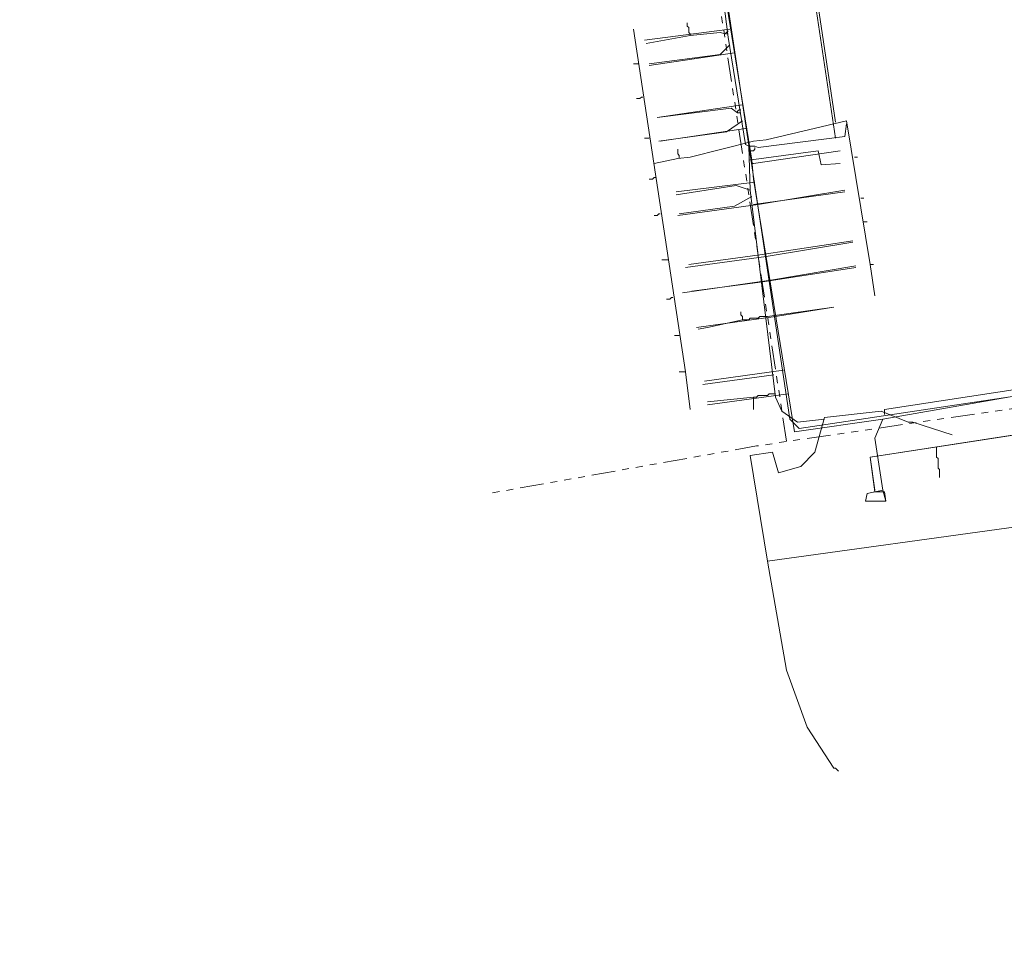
# Model space of a CAD drawing. Header units: metres. Extents: x 196942 to 197942, y 354692 to 355693.
# Tile 1 of 58: x 197344 to 197469, y 354751 to 354868. Entities that reach past the tile are written whole.
import ezdxf
from ezdxf.lldxf.tags import DXFTag

# ---------------------------------------------------------------- set-up
doc = ezdxf.new("R2010")
doc.units = ezdxf.units.M
doc.linetypes.add('RI-GWA', pattern=[18.45, 6, -1.8, 1.75, -1.8, 1.75, -1.8, 1.75, -1.8])
for name, color, linetype, lineweight in [('B-OI-KL-DATA_Orientatieverzoek_KPN_0000546663-G', 90, 'KL-DATA-N', 18), ('B-OI-KL-DATA_Orientatieverzoek_Ziggo BV_0000546674-G', 90, 'KL-DATA-N', 18), ('B-OI-KL-ET_LS_Orientatieverzoek_Enexis_0000729946-G', 190, 'KL-LS-N', 18), ('B-OI-KL-ET_MS_Orientatieverzoek_Enexis_0000729946-G', 130, 'KL-MS-N', 18), ('B-OI-KL-GAS_HD_Orientatieverzoek_Enexis_0000729946-G', 30, 'KL-GAS-HD-N', 18), ('B-OI-KL-GAS_LD_Orientatieverzoek_Enexis_0000729946-G', 50, 'KL-GAS-LD-N', 18), ('B-OI-KL-WATER_Orientatieverzoek_Nv WML_0000578862-G', 170, 'KL-WATER-N', 18), ('B-OI-RI-GWA_Orientatieverzoek_roermond_0000584598-G', 30, 'RI-GWA', 18)]:
    doc.layers.add(name, color=color, linetype=linetype, lineweight=lineweight)
doc.styles.get("Standard").update_dxf_attribs({"font": 'arial.ttf'})
tags = doc.linetypes.add('KL-DATA-N', pattern='A,4,-1,[101,NLCS.SHX,S=0.5,R=0,X=0,Y=0],-1,4,-1,["D",Standard,S=1,R=0,X=-0.25,Y=-0.5],-1.5', length=12.5).pattern_tags.tags
tags[18] = DXFTag(74, 10)
tags = doc.linetypes.add('KL-GAS-HD-N', pattern='A,4,-1,[69,NLCS.SHX,S=0.5,R=0,X=0,Y=0],-1,4,-1,["H",Standard,S=1,R=0,X=0,Y=-0.5],-2', length=13).pattern_tags.tags
tags[18] = DXFTag(74, 10)
tags = doc.linetypes.add('KL-GAS-LD-N', pattern='A,4,-1,[69,NLCS.SHX,S=0.5,R=0,X=0,Y=0],-1,4,-1,["L",Standard,S=1,R=0,X=0.25,Y=-0.5],-2', length=13).pattern_tags.tags
tags[18] = DXFTag(74, 10)
tags = doc.linetypes.add('KL-LS-N', pattern='A,4,-1,[103,NLCS.SHX,S=0.75,R=0,X=0,Y=0],-1,4,-1,["L",Standard,S=1,R=0,X=0,Y=-0.5],-2', length=13).pattern_tags.tags
tags[18] = DXFTag(74, 10)
tags = doc.linetypes.add('KL-MS-N', pattern='A,4,-1,[103,NLCS.SHX,S=0.75,R=0,X=0,Y=0],-1,4,-1,["M",Standard,S=1,R=0,X=0,Y=-0.5],-2', length=13).pattern_tags.tags
tags[18] = DXFTag(74, 10)
doc.linetypes.add('KL-WATER-N', pattern='A,7,-0.5,[168,NLCS.SHX,S=0.75,R=0,X=0.75,Y=0],-2', length=9.5)

msp = doc.modelspace()

# ---------------------------------------------------------------- linework, layer by layer
at = {"layer": 'B-OI-KL-DATA_Orientatieverzoek_KPN_0000546663-G', "ltscale": 0.5, "flags": 128}
msp.add_lwpolyline([(197422.69612, 354870.0376), (197422.89616, 354870.0376), (197424.69652, 354869.83756), (197444.50048, 354871.83796), (197447.30104, 354853.23424)], dxfattribs=at)
at = {"layer": 'B-OI-KL-DATA_Orientatieverzoek_Ziggo BV_0000546674-G', "ltscale": 0.5, "flags": 128}
for points in [[(197447.30104, 354855.23464), (197444.70052, 354872.83816), (197464.70452, 354875.83876), (197464.70452, 354876.83896)], [(197428.29724, 354823.62832), (197421.69592, 354867.037)], [(197422.29604, 354862.63612), (197421.69592, 354862.63612)], [(197422.89616, 354858.43528), (197422.69612, 354858.43528), (197422.49608, 354858.23524), (197422.096, 354858.23524)], [(197451.70192, 354837.23104), (197448.70132, 354855.43468), (197438.49928, 354853.0342), (197436.89896, 354852.83416), (197428.89736, 354850.83376), (197427.29704, 354850.63372), (197424.29644, 354850.0336)], [(197423.69632, 354853.23424), (197423.0962, 354853.23424)], [(197427.49708, 354850.83376), (197427.49708, 354851.0338), (197427.29704, 354851.23384), (197427.29704, 354851.83396)], [(197427.49708, 354850.83376), (197427.49708, 354850.63372)], [(197449.70152, 354850.83376), (197450.1016, 354850.83376)], [(197424.49648, 354848.23324), (197424.29644, 354848.23324), (197424.0964, 354848.0332), (197423.69632, 354848.0332)], [(197450.50168, 354845.63272), (197450.90176, 354845.63272)], [(197425.0966, 354843.63232), (197424.89656, 354843.63232), (197424.69652, 354843.43228), (197424.29644, 354843.43228)], [(197450.90176, 354842.63212), (197451.30184, 354842.63212)], [(197426.0968, 354837.83116), (197425.29664, 354837.83116)], [(197451.70192, 354837.23104), (197452.102, 354837.23104)], [(197451.70192, 354837.23104), (197452.30204, 354833.23024)], [(197426.69692, 354833.0302), (197426.49688, 354833.0302), (197426.29684, 354832.83016), (197425.89676, 354832.83016)], [(197427.49708, 354828.22924), (197426.89696, 354828.22924)], [(197428.29724, 354823.62832), (197427.49708, 354823.62832)], [(197428.29724, 354823.62832), (197428.89736, 354818.82736)]]:
    msp.add_lwpolyline(points, dxfattribs=at)
at = {"layer": 'B-OI-KL-ET_LS_Orientatieverzoek_Enexis_0000729946-G', "ltscale": 0.5, "flags": 128}
for points in [[(197436.29884, 354852.23404), (197435.89876, 354852.43408), (197433.69832, 354866.0368), (197433.0982, 354870.63772), (197430.29764, 354873.63832), (197430.69772, 354874.43848), (197440.29964, 354883.24024)], [(197428.89736, 354866.23684), (197428.89736, 354866.43688), (197428.69732, 354866.63692), (197428.69732, 354867.23704), (197428.49728, 354867.43708), (197428.49728, 354867.83716)], [(197428.89736, 354866.23684), (197423.29624, 354865.23664)], [(197428.89736, 354866.23684), (197432.69812, 354866.63692), (197433.29824, 354866.43688), (197433.69832, 354866.83696)], [(197433.49828, 354866.43688), (197433.69832, 354866.43688)], [(197433.89836, 354865.0366), (197432.69812, 354863.83636), (197423.69632, 354862.63612)], [(197434.89856, 354856.43488), (197434.0984, 354857.035), (197424.69652, 354855.83476)], [(197434.89856, 354856.43488), (197434.89856, 354856.63492), (197435.0986, 354856.83496), (197435.29864, 354856.83496)], [(197434.89856, 354856.43488), (197435.29864, 354856.43488)], [(197435.49868, 354855.43468), (197433.49828, 354854.0344), (197424.89656, 354852.83416)], [(197436.49888, 354846.63292), (197436.29884, 354852.23404), (197437.099, 354852.23404), (197437.49908, 354852.034), (197448.50128, 354853.43428), (197448.70132, 354855.0346)], [(197436.29884, 354851.63392), (197436.89896, 354851.63392), (197437.099, 354851.83396), (197437.099, 354852.034)], [(197436.29884, 354850.43368), (197445.1006, 354851.63392), (197445.50068, 354849.83356), (197447.90116, 354850.0336)], [(197445.90076, 354817.62712), (197442.50008, 354817.22704), (197440.49968, 354818.62732), (197439.69952, 354820.42768), (197436.49888, 354846.63292), (197434.69852, 354847.23304), (197427.097, 354846.0328)], [(197436.89896, 354844.83256), (197448.50128, 354846.43288)], [(197436.69892, 354845.83276), (197434.49848, 354844.63252), (197427.49708, 354843.63232)], [(197437.69912, 354838.43128), (197449.50148, 354840.23164)], [(197437.69912, 354838.43128), (197428.69732, 354837.23104)], [(197438.0992, 354835.0306), (197449.90156, 354836.83096)], [(197438.0992, 354835.0306), (197429.0974, 354833.83036)], [(197453.50228, 354818.42728), (197453.50228, 354818.82736), (197499.1114, 354825.82876), (197500.91176, 354825.0286), (197502.51208, 354825.82876), (197515.31464, 354829.22944), (197543.52028, 354833.23024), (197544.32044, 354833.23024), (197544.32044, 354833.0302)], [(197435.49868, 354830.22964), (197435.49868, 354830.62972), (197435.29864, 354830.82976), (197435.29864, 354831.22984)], [(197438.69932, 354830.62972), (197447.101, 354831.82996)], [(197435.49868, 354830.22964), (197431.0978, 354829.22944), (197429.89756, 354829.0294)], [(197435.49868, 354830.22964), (197436.29884, 354830.22964), (197436.49888, 354830.42968), (197437.49908, 354830.42968), (197437.69912, 354830.62972), (197438.69932, 354830.62972)], [(197439.49948, 354823.22824), (197430.49768, 354822.028)], [(197436.89896, 354820.42768), (197431.0978, 354819.82756)], [(197436.89896, 354820.42768), (197437.29904, 354820.42768), (197437.49908, 354820.62772), (197438.69932, 354820.62772), (197438.89936, 354820.82776), (197439.69952, 354820.82776)], [(197436.89896, 354820.42768), (197436.89896, 354818.82736)], [(197438.69932, 354799.62352), (197436.49888, 354813.0262), (197439.29944, 354813.42628), (197440.0996, 354810.82576), (197442.90016, 354811.62592), (197444.70052, 354813.42628), (197445.90076, 354817.82716), (197453.1022, 354818.62732), (197456.50288, 354817.22704), (197457.103, 354817.22704), (197462.104, 354815.62672)], [(197453.50228, 354818.42728), (197453.50228, 354818.22724)], [(197438.69932, 354799.62352), (197470.50568, 354804.0244), (197471.90596, 354797.22304), (197476.50688, 354788.62132), (197481.50788, 354782.42008), (197483.30824, 354780.41968), (197483.90836, 354778.0192)], [(197438.69932, 354799.62352), (197441.0998, 354785.82076), (197443.70032, 354778.61932), (197447.101, 354773.41828), (197447.30104, 354773.41828), (197447.70112, 354773.0182)]]:
    msp.add_lwpolyline(points, dxfattribs=at)
at = {"layer": 'B-OI-KL-ET_MS_Orientatieverzoek_Enexis_0000729946-G', "ltscale": 0.5, "flags": 128}
msp.add_lwpolyline([(197643.34024, 354751.21384), (197647.74112, 354765.81676), (197633.73832, 354805.0246), (197632.73812, 354809.82556), (197632.93816, 354816.42688), (197634.53848, 354820.82776), (197638.73932, 354829.22944), (197643.1402, 354840.63172), (197642.14, 354845.43268), (197628.93736, 354857.83516), (197616.73492, 354873.63832), (197616.1348, 354873.63832), (197615.93476, 354866.63692), (197586.1288, 354841.83196), (197578.72732, 354836.83096), (197570.72572, 354833.23024), (197559.92356, 354830.42968), (197557.32304, 354830.0296), (197543.1202, 354826.82896), (197451.70192, 354812.82616), (197452.30204, 354808.62532)], dxfattribs=at)
at = {"layer": 'B-OI-KL-GAS_HD_Orientatieverzoek_Enexis_0000729946-G', "ltscale": 0.5, "flags": 128}
for points in [[(197452.30204, 354808.42528), (197451.70192, 354812.82616), (197547.52108, 354827.62912), (197569.52548, 354832.83016), (197578.32724, 354836.63092), (197584.92856, 354840.83176), (197616.1348, 354866.63692), (197615.93476, 354876.43888), (197542.12, 354971.0578), (197522.116, 354996.66292), (197506.1128, 355017.66712), (197461.1038, 355075.0786), (197446.90096, 355093.88236), (197407.69312, 355143.89236), (197345.68072, 355223.50828), (197344.68052, 355223.50828), (197343.88036, 355222.30804), (197343.88036, 355222.90816), (197344.48048, 355222.90816)], [(197460.1036, 354814.0264), (197460.1036, 354812.82616), (197460.30364, 354812.62612), (197460.30364, 354811.42588), (197460.50368, 354811.22584), (197460.50368, 354810.22564)], [(197452.30204, 354808.42528), (197453.50228, 354808.42528), (197453.70232, 354807.22504), (197451.1018, 354807.22504), (197451.30184, 354808.22524), (197452.30204, 354808.42528)]]:
    msp.add_lwpolyline(points, dxfattribs=at)
at = {"layer": 'B-OI-KL-GAS_LD_Orientatieverzoek_Enexis_0000729946-G', "ltscale": 0.5, "flags": 128}
for points in [[(197453.30224, 354808.62532), (197453.70232, 354807.22504), (197451.1018, 354807.22504), (197451.30184, 354808.22524), (197453.30224, 354808.62532), (197452.30204, 354815.22664), (197453.30224, 354817.62712), (197521.71592, 354829.62952), (197550.1216, 354834.23044), (197547.121, 354857.43508), (197543.72032, 354876.83896), (197539.31944, 354907.045), (197538.31924, 354908.84536), (197541.91996, 354911.0458), (197541.71992, 354912.046), (197533.1182, 354921.24784)], [(197453.30224, 354817.62712), (197442.1, 354816.0268), (197436.89896, 354848.0332), (197436.69892, 354850.43368), (197433.29824, 354871.43788), (197430.69772, 354874.43848), (197440.49968, 354883.64032)], [(197433.89836, 354867.037), (197423.0962, 354865.63672)], [(197434.49848, 354864.0364), (197423.69632, 354862.43608)], [(197435.49868, 354857.43508), (197424.69652, 354855.83476)], [(197435.89876, 354854.43448), (197425.0966, 354852.83416)], [(197436.89896, 354850.0336), (197447.90116, 354851.63392)], [(197436.89896, 354850.0336), (197436.69892, 354850.0336)], [(197437.099, 354847.63312), (197427.097, 354846.43288)], [(197437.49908, 354844.83256), (197448.50128, 354846.63292)], [(197437.49908, 354844.83256), (197427.29704, 354843.43228)], [(197438.49928, 354838.23124), (197449.50148, 354840.0316)], [(197438.49928, 354838.23124), (197428.29724, 354836.83096)], [(197439.0994, 354835.23064), (197449.90156, 354837.031)], [(197439.0994, 354835.23064), (197427.89716, 354833.63032)], [(197439.69952, 354830.62972), (197447.101, 354831.82996)], [(197439.69952, 354830.62972), (197429.69752, 354829.22944)], [(197440.69972, 354823.82836), (197430.69772, 354822.42808)], [(197441.29984, 354820.82776), (197431.0978, 354819.42748)], [(197460.50368, 354810.22564), (197460.50368, 354811.22584), (197460.30364, 354811.42588), (197460.30364, 354812.62612), (197460.1036, 354812.82616), (197460.1036, 354813.82636)]]:
    msp.add_lwpolyline(points, dxfattribs=at)
at = {"layer": 'B-OI-KL-WATER_Orientatieverzoek_Nv WML_0000578862-G', "ltscale": 0.5, "flags": 128}
msp.add_lwpolyline([(197638.33924, 354753.81436), (197641.33984, 354762.81616), (197645.34064, 354765.41668), (197646.34084, 354770.0176), (197645.1406, 354777.21904), (197633.53828, 354809.82556), (197633.93836, 354816.42688), (197640.73972, 354830.0296), (197643.94036, 354841.0318), (197645.74072, 354846.43288), (197627.53708, 354860.23564), (197617.33504, 354871.63792), (197572.72612, 354931.0498), (197571.52588, 354930.44968), (197571.32584, 354929.24944), (197537.51908, 354908.0452), (197538.1192, 354906.24484), (197539.91956, 354903.24424), (197550.32164, 354835.0306), (197495.91076, 354824.42848), (197442.70012, 354816.42688), (197441.49988, 354817.62712), (197433.49828, 354871.23784), (197386.0888, 354923.64832), (197386.28884, 354925.0486), (197408.89336, 354945.85276), (197409.0934, 354945.85276), (197424.29644, 354929.24944), (197426.0968, 354929.44948), (197436.69892, 354939.25144), (197437.099, 354939.25144), (197453.90236, 354920.84776), (197454.70252, 354921.24784), (197462.50408, 354928.24924), (197463.1042, 354928.24924), (197483.70832, 354905.64472)], dxfattribs=at)
at = {"layer": 'B-OI-RI-GWA_Orientatieverzoek_roermond_0000584598-G', "ltscale": 0.5, "flags": 128}
msp.add_lwpolyline([(197441.0998, 354814.82656), (197432.098, 354873.63832), (197419.49548, 354884.24044), (197383.48828, 354923.84836), (197407.29304, 354945.65272), (197423.29624, 354930.24964), (197438.0992, 354940.25164), (197454.1024, 354922.048), (197467.30504, 354931.64992), (197500.31164, 354886.0408), (197491.30984, 354859.43548), (197497.51108, 354823.0282), (197437.29904, 354814.22644), (197403.49228, 354808.22524)], dxfattribs=at)

doc.saveas('drawing.dxf')
